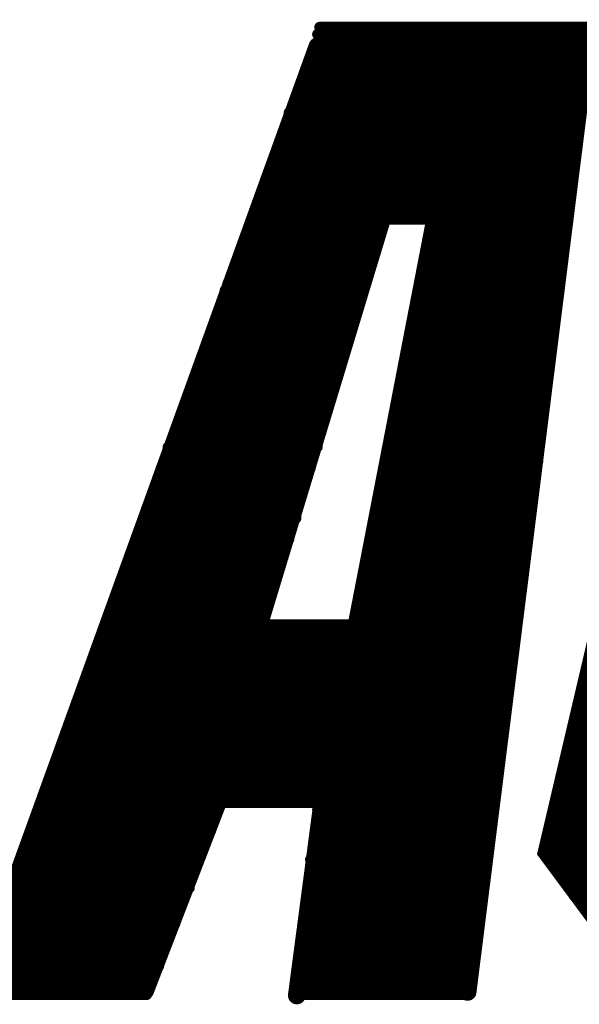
# Model space of a CAD drawing. Extents: x -3908 to 11948, y -2965 to 7442.
# Tile 13 of 43: x 3524 to 3587, y 1366 to 1477. Entities that reach past the tile are written whole.
import ezdxf

# ---------------------------------------------------------------- set-up
doc = ezdxf.new("R2010")
doc.units = 0
doc.header["$MEASUREMENT"] = 0
doc.layers.get('0').update_dxf_attribs({"linetype": 'CONTINUOUS'})
doc.layers.add('2D_LINE_26', color=7, linetype='CONTINUOUS')

# ---------------------------------------------------------------- blocks, each defined once
blk = doc.blocks.new('SMOOTH_1$2')
at = {"const_width": 0.6}
blk.add_lwpolyline([(-0.3, 0, 1), (0.3, 0, 1)], format="xyb", close=True, dxfattribs=at)
blk = doc.blocks.new('SMOOTH_2')
at = {"const_width": 1}
blk.add_lwpolyline([(-0.5, 0, 1), (0.5, 0, 1)], format="xyb", close=True, dxfattribs=at)
blk = doc.blocks.new('DRAWING_542')
at = {"layer": '2D_LINE_26'}
for points, const_width in [([(-95.92, 168.64), (-109.52, 60.32)], 2), ([(-126.4, 168), (-96, 168)], 1.2), ([(-126.16, 168.8), (-96, 168.8)], 1.2), ([(-67.52, 168.24), (-81.84, 156.08), (-100.64, 76), (-88.72, 59.92)], 2), ([(-126.4, 166.64), (-164.64, 60.88)], 2), ([(-126.4, 167.2), (-96, 167.2)], 1.2), ([(-127.2, 165.6), (-96, 165.6)], 1.2), ([(-126.4, 166.4), (-96, 166.4)], 1.2), ([(-127.2, 164.8), (-96, 164.8)], 1.2), ([(-127.2, 164), (-95.92, 164)], 1.2), ([(-128.24, 162.4), (-96.32, 162.4)], 1.2), ([(-127.76, 163.2), (-96.32, 163.2)], 1.2), ([(-128.32, 161.6), (-96.96, 161.6)], 1.2), ([(-128.8, 160.8), (-97.04, 160.8)], 1.2), ([(-128.8, 160), (-97.6, 160)], 1.2), ([(-129.6, 159.2), (-97.6, 159.2)], 1.2), ([(-129.6, 158.4), (-97.6, 158.4)], 1.2), ([(-130, 156.8), (-97.6, 156.8)], 1.2), ([(-129.6, 157.6), (-97.6, 157.6)], 1.2), ([(-130.32, 156), (-97.6, 156)], 1.2), ([(-130.8, 155.2), (-97.6, 155.2)], 1.2), ([(-131.2, 154.4), (-97.6, 154.4)], 1.2), ([(-130.96, 153.6), (-97.6, 153.6)], 1.2), ([(-131.2, 152.8), (-98.4, 152.8)], 1.2), ([(-132, 152), (-98.4, 152)], 1.2), ([(-131.68, 151.2), (-98.4, 151.2)], 1.2), ([(-132.16, 150.4), (-98.4, 150.4)], 1.2), ([(-118.72, 148.64), (-133.6, 99.52)], 2), ([(-132.8, 149.6), (-98.4, 149.6)], 1.2), ([(-133.12, 148), (-98.4, 148)], 1.2), ([(-132.8, 148.8), (-98.4, 148.8)], 1.2), ([(-133.52, 147.2), (-98.4, 147.2)], 1.2), ([(-113.2, 147.04), (-122.4, 99.52)], 2), ([(-134.08, 145.6), (-120, 145.6)], 1.2), ([(-133.84, 146.4), (-120, 146.4)], 1.2), ([(-113.52, 145.6), (-98.88, 145.6)], 1.2), ([(-113.2, 146.4), (-98.4, 146.4)], 1.2), ([(-134.4, 144.8), (-120, 144.8)], 1.2), ([(-113.76, 144.8), (-98.8, 144.8)], 1.2), ([(-134.56, 144), (-120, 144)], 1.2), ([(-113.84, 144), (-98.96, 144)], 1.2), ([(-135.2, 143.2), (-120.8, 143.2)], 1.2), ([(-135.2, 142.4), (-120.8, 142.4)], 1.2), ([(-114.4, 142.4), (-99.2, 142.4)], 1.2), ([(-114.08, 143.2), (-99.2, 143.2)], 1.2), ([(-135.2, 141.6), (-120.8, 141.6)], 1.2), ([(-114.4, 141.6), (-99.2, 141.6)], 1.2), ([(-135.68, 140.8), (-120.8, 140.8)], 1.2), ([(-114.4, 140.8), (-99.2, 140.8)], 1.2), ([(-136.8, 139.2), (-121.6, 139.2)], 1.2), ([(-136.48, 140), (-121.6, 140)], 1.2), ([(-114.4, 140), (-99.2, 140)], 1.2), ([(-114.4, 139.2), (-99.2, 139.2)], 1.2), ([(-136.4, 138.4), (-121.6, 138.4)], 1.2), ([(-115.2, 138.4), (-99.6, 138.4)], 1.2), ([(-137.6, 136.8), (-122.32, 136.8)], 1.2), ([(-136.88, 137.6), (-121.76, 137.6)], 1.2), ([(-115.2, 137.6), (-99.76, 137.6)], 1.2), ([(-115.2, 136.8), (-99.52, 136.8)], 1.2), ([(-137.6, 136), (-122.4, 136)], 1.2), ([(-115.2, 136), (-99.92, 136)], 1.2), ([(-137.52, 135.2), (-123.2, 135.2)], 1.2), ([(-115.2, 135.2), (-99.76, 135.2)], 1.2), ([(-138.4, 134.4), (-123.2, 134.4)], 1.2), ([(-138.4, 133.6), (-123.2, 133.6)], 1.2), ([(-116, 134.4), (-100.8, 134.4)], 1.2), ([(-116, 133.6), (-100.8, 133.6)], 1.2), ([(-138.4, 132.8), (-123.2, 132.8)], 1.2), ([(-116, 132.8), (-100.8, 132.8)], 1.2), ([(-139.12, 131.2), (-124, 131.2)], 1.2), ([(-138.88, 132), (-124, 132)], 1.2), ([(-116, 132), (-100.8, 132)], 1.2), ([(-116, 131.2), (-100.8, 131.2)], 1.2), ([(-139.44, 130.4), (-124.8, 130.4)], 1.2), ([(-116, 130.4), (-100.8, 130.4)], 1.2), ([(-140, 129.6), (-124.48, 129.6)], 1.2), ([(-116, 129.6), (-100.8, 129.6)], 1.2), ([(-140.8, 128), (-125.6, 128)], 1.2), ([(-140.4, 128.8), (-125.6, 128.8)], 1.2), ([(-117.04, 128.8), (-100.8, 128.8)], 1.2), ([(-116.88, 128), (-100.8, 128)], 1.2), ([(-140.8, 127.2), (-125.6, 127.2)], 1.2), ([(-117.12, 127.2), (-100.8, 127.2)], 1.2), ([(-140.8, 126.4), (-125.6, 126.4)], 1.2), ([(-117.6, 126.4), (-100.8, 126.4)], 1.2), ([(-141.52, 125.6), (-125.6, 125.6)], 1.2), ([(-141.44, 124.8), (-125.6, 124.8)], 1.2), ([(-117.6, 125.6), (-101.6, 125.6)], 1.2), ([(-117.6, 124.8), (-101.6, 124.8)], 1.2), ([(-141.92, 124), (-126.4, 124)], 1.2), ([(-117.84, 124), (-101.6, 124)], 1.2), ([(-142.48, 122.4), (-126.4, 122.4)], 1.2), ([(-142.08, 123.2), (-126.4, 123.2)], 1.2), ([(-118.16, 122.4), (-101.6, 122.4)], 1.2), ([(-118, 123.2), (-101.6, 123.2)], 1.2), ([(-143.2, 121.6), (-126.4, 121.6)], 1.2), ([(-118.4, 121.6), (-101.6, 121.6)], 1.2), ([(-143.2, 120.8), (-127.2, 120.8)], 1.2), ([(-118.4, 120.8), (-101.6, 120.8)], 1.2), ([(-144, 119.2), (-127.2, 119.2)], 1.2), ([(-143.12, 120), (-127.2, 120)], 1.2), ([(-118.4, 120), (-101.6, 120)], 1.2), ([(-118.4, 119.2), (-102.08, 119.2)], 1.2), ([(-144, 118.4), (-127.76, 118.4)], 1.2), ([(-118.96, 118.4), (-102.08, 118.4)], 1.2), ([(-144, 117.6), (-128, 117.6)], 1.2), ([(-144, 116.8), (-128.24, 116.8)], 1.2), ([(-119.36, 116.8), (-102.32, 116.8)], 1.2), ([(-119.04, 117.6), (-102.16, 117.6)], 1.2), ([(-144.72, 116), (-128.8, 116)], 1.2), ([(-119.36, 116), (-103.2, 116)], 1.2), ([(-144.88, 115.2), (-128.8, 115.2)], 1.2), ([(-119.6, 115.2), (-103.2, 115.2)], 1.2), ([(-145.6, 114.4), (-128.8, 114.4)], 1.2), ([(-145.6, 113.6), (-128.8, 113.6)], 1.2), ([(-120, 113.6), (-103.2, 113.6)], 1.2), ([(-119.6, 114.4), (-103.2, 114.4)], 1.2), ([(-146, 112.8), (-129.6, 112.8)], 1.2), ([(-119.92, 112.8), (-103.2, 112.8)], 1.2), ([(-146.4, 112), (-129.6, 112)], 1.2), ([(-119.84, 112), (-103.2, 112)], 1.2), ([(-146.4, 111.2), (-129.6, 111.2)], 1.2), ([(-146.4, 110.4), (-130.24, 110.4)], 1.2), ([(-120.4, 110.4), (-103.2, 110.4)], 1.2), ([(-120.08, 111.2), (-103.2, 111.2)], 1.2), ([(-147.2, 109.6), (-130.24, 109.6)], 1.2), ([(-120.8, 109.6), (-103.2, 109.6)], 1.2), ([(-148, 108), (-131.2, 108)], 1.2), ([(-147.52, 108.8), (-131.2, 108.8)], 1.2), ([(-120.8, 108.8), (-103.2, 108.8)], 1.2), ([(-120.8, 108), (-103.2, 108)], 1.2), ([(-147.76, 107.2), (-131.2, 107.2)], 1.2), ([(-120.88, 107.2), (-104, 107.2)], 1.2), ([(-148.24, 106.4), (-131.2, 106.4)], 1.2), ([(-120.88, 106.4), (-104, 106.4)], 1.2), ([(-148.8, 105.6), (-131.84, 105.6)], 1.2), ([(-148.8, 104.8), (-132, 104.8)], 1.2), ([(-121.6, 105.6), (-104, 105.6)], 1.2), ([(-121.6, 104.8), (-104, 104.8)], 1.2), ([(-149.28, 104), (-132, 104)], 1.2), ([(-121.6, 104), (-104, 104)], 1.2), ([(-149.6, 103.2), (-132.8, 103.2)], 1.2), ([(-149.6, 102.4), (-132.8, 102.4)], 1.2), ([(-121.6, 103.2), (-104, 103.2)], 1.2), ([(-121.6, 102.4), (-104, 102.4)], 1.2), ([(-149.6, 101.6), (-104, 101.6)], 1.2), ([(-150.4, 100.8), (-104.8, 100.8)], 1.2), ([(-151.2, 99.2), (-104.8, 99.2)], 1.2), ([(-150.72, 100), (-104.8, 100)], 1.2), ([(-151.2, 98.4), (-104.8, 98.4)], 1.2), ([(-151.2, 97.6), (-104.8, 97.6)], 1.2), ([(-152, 96), (-104.8, 96)], 1.2), ([(-151.2, 96.8), (-104.8, 96.8)], 1.2), ([(-152, 95.2), (-104.8, 95.2)], 1.2), ([(-153.04, 93.6), (-105.44, 93.6)], 1.2), ([(-152.8, 94.4), (-105.2, 94.4)], 1.2), ([(-153.28, 92.8), (-105.2, 92.8)], 1.2), ([(-96.56, 92.8), (-76, 92.8)], 1.2), ([(-153.36, 92), (-105.68, 92)], 1.2), ([(-96.72, 92), (-76, 92)], 1.2), ([(-154.4, 90.4), (-105.84, 90.4)], 1.2), ([(-154, 91.2), (-105.6, 91.2)], 1.2), ([(-97.6, 90.4), (-76.8, 90.4)], 1.2), ([(-97.04, 91.2), (-76, 91.2)], 1.2), ([(-154.4, 89.6), (-106.4, 89.6)], 1.2), ([(-97.6, 89.6), (-76.8, 89.6)], 1.2), ([(-155.2, 88), (-106.4, 88)], 1.2), ([(-154.4, 88.8), (-106.4, 88.8)], 1.2), ([(-97.6, 88.8), (-76.8, 88.8)], 1.2), ([(-97.6, 88), (-76.8, 88)], 1.2), ([(-155.2, 87.2), (-106.4, 87.2)], 1.2), ([(-97.84, 87.2), (-77.28, 87.2)], 1.2), ([(-155.2, 86.4), (-106.4, 86.4)], 1.2), ([(-98.4, 86.4), (-77.2, 86.4)], 1.2), ([(-155.2, 85.6), (-106.4, 85.6)], 1.2), ([(-155.2, 84.8), (-106.4, 84.8)], 1.2), ([(-98.48, 84.8), (-78.4, 84.8)], 1.2), ([(-98.4, 85.6), (-77.68, 85.6)], 1.2), ([(-156.24, 84), (-106.4, 84)], 1.2), ([(-98.8, 84), (-78.4, 84)], 1.2), ([(-156.8, 83.2), (-106.4, 83.2)], 1.2), ([(-137.12, 82.88), (-145.76, 60.48)], 2), ([(-125.76, 82.32), (-128.72, 59.92)], 2), ([(-99.2, 83.2), (-78.4, 83.2)], 1.2), ([(-157.28, 81.6), (-106.56, 81.6)], 1.2), ([(-156.8, 82.4), (-106.4, 82.4)], 1.2), ([(-99.2, 82.4), (-78.56, 82.4)], 1.2), ([(-99.2, 81.6), (-49.44, 81.6)], 1.2), ([(-157.6, 80.8), (-138.4, 80.8)], 1.2), ([(-126.4, 80.8), (-107.2, 80.8)], 1.2), ([(-99.52, 80.8), (-49.44, 80.8)], 1.2), ([(-157.6, 80), (-138.4, 80)], 1.2), ([(-157.6, 79.2), (-138.4, 79.2)], 1.2), ([(-126.4, 80), (-107.2, 80)], 1.2), ([(-126.4, 79.2), (-107.2, 79.2)], 1.2), ([(-99.84, 79.2), (-50.4, 79.2)], 1.2), ([(-99.76, 80), (-49.44, 80)], 1.2), ([(-158.56, 78.4), (-138.4, 78.4)], 1.2), ([(-126.4, 78.4), (-107.2, 78.4)], 1.2), ([(-100.08, 78.4), (-50.4, 78.4)], 1.2), ([(-158.64, 77.6), (-139.12, 77.6)], 1.2), ([(-126.4, 77.6), (-107.2, 77.6)], 1.2), ([(-100.24, 77.6), (-50.4, 77.6)], 1.2), ([(-159.2, 76.8), (-140, 76.8)], 1.2), ([(-159.2, 76), (-140, 76)], 1.2), ([(-126.64, 76), (-107.2, 76)], 1.2), ([(-126.4, 76.8), (-107.2, 76.8)], 1.2), ([(-100.8, 76.8), (-50.4, 76.8)], 1.2), ([(-100.8, 76), (-51.2, 76)], 1.2), ([(-159.44, 75.2), (-140, 75.2)], 1.2), ([(-127.2, 75.2), (-107.68, 75.2)], 1.2), ([(-100, 75.2), (-51.2, 75.2)], 1.2), ([(-160, 74.4), (-140, 74.4)], 1.2), ([(-160, 73.6), (-140.8, 73.6)], 1.2), ([(-127.2, 74.4), (-107.68, 74.4)], 1.2), ([(-127.2, 73.6), (-107.84, 73.6)], 1.2), ([(-99.2, 74.4), (-51.2, 74.4)], 1.2), ([(-99.2, 73.6), (-52.8, 73.6)], 1.2), ([(-160, 72.8), (-140.8, 72.8)], 1.2), ([(-127.2, 72.8), (-107.76, 72.8)], 1.2), ([(-98.4, 72.8), (-52.8, 72.8)], 1.2), ([(-160.8, 72), (-140.8, 72)], 1.2), ([(-127.2, 72), (-107.92, 72)], 1.2), ([(-97.44, 72), (-53.6, 72)], 1.2), ([(-160.8, 71.2), (-141.44, 71.2)], 1.2), ([(-160.8, 70.4), (-142.4, 70.4)], 1.2), ([(-127.2, 71.2), (-108.8, 71.2)], 1.2), ([(-127.2, 70.4), (-108.8, 70.4)], 1.2), ([(-97.6, 71.2), (-55.2, 71.2)], 1.2), ([(-96.8, 70.4), (-56, 70.4)], 1.2), ([(-161.84, 69.6), (-142.4, 69.6)], 1.2), ([(-127.2, 69.6), (-108.8, 69.6)], 1.2), ([(-161.92, 68.8), (-142.4, 68.8)], 1.2), ([(-127.2, 68.8), (-108.8, 68.8)], 1.2), ([(-162.4, 67.2), (-143.2, 67.2)], 1.2), ([(-162, 68), (-142.4, 68)], 1.2), ([(-128, 68), (-108.8, 68)], 1.2), ([(-127.84, 67.2), (-108.8, 67.2)], 1.2), ([(-162.72, 66.4), (-143.2, 66.4)], 1.2), ([(-127.92, 66.4), (-108.8, 66.4)], 1.2), ([(-163.2, 65.6), (-143.6, 65.6)], 1.2), ([(-163.2, 64.8), (-144.08, 64.8)], 1.2), ([(-128, 64.8), (-108.8, 64.8)], 1.2), ([(-127.84, 65.6), (-108.8, 65.6)], 1.2), ([(-163.2, 64), (-144, 64)], 1.2), ([(-128.16, 64), (-108.8, 64)], 1.2), ([(-163.2, 63.2), (-144.24, 63.2)], 1.2), ([(-128.4, 63.2), (-108.8, 63.2)], 1.2), ([(-164.8, 61.6), (-145.2, 61.6)], 1.2), ([(-164, 62.4), (-144.96, 62.4)], 1.2), ([(-128.8, 62.4), (-109.6, 62.4)], 1.2), ([(-128.8, 61.6), (-109.6, 61.6)], 1.2), ([(-164.8, 60.8), (-145.6, 60.8)], 1.2), ([(-128.8, 60.8), (-109.6, 60.8)], 1.2), ([(-164.8, 60), (-145.6, 60)], 1.2), ([(-128.8, 60), (-109.6, 60)], 1.2)]:
    blk.add_lwpolyline(points, dxfattribs=dict(at, const_width=const_width))
for name, p in [('SMOOTH_1$2', (-126.4, 168)), ('SMOOTH_1$2', (-126.16, 168.8)), ('SMOOTH_2', (-126.4, 166.64)), ('SMOOTH_1$2', (-126.4, 167.2)), ('SMOOTH_1$2', (-127.2, 165.6)), ('SMOOTH_1$2', (-126.4, 166.4)), ('SMOOTH_1$2', (-127.2, 164.8)), ('SMOOTH_1$2', (-127.2, 164)), ('SMOOTH_1$2', (-128.24, 162.4)), ('SMOOTH_1$2', (-127.76, 163.2)), ('SMOOTH_1$2', (-128.32, 161.6)), ('SMOOTH_1$2', (-96.96, 161.6)), ('SMOOTH_1$2', (-128.8, 160.8)), ('SMOOTH_1$2', (-128.8, 160)), ('SMOOTH_1$2', (-97.6, 160)), ('SMOOTH_1$2', (-97.04, 160.8)), ('SMOOTH_1$2', (-129.6, 159.2)), ('SMOOTH_1$2', (-97.6, 159.2)), ('SMOOTH_1$2', (-129.6, 158.4)), ('SMOOTH_1$2', (-97.6, 158.4)), ('SMOOTH_1$2', (-130, 156.8)), ('SMOOTH_1$2', (-129.6, 157.6)), ('SMOOTH_1$2', (-97.6, 157.6)), ('SMOOTH_1$2', (-97.6, 156.8)), ('SMOOTH_1$2', (-130.32, 156)), ('SMOOTH_1$2', (-97.6, 156)), ('SMOOTH_1$2', (-130.8, 155.2)), ('SMOOTH_1$2', (-97.6, 155.2)), ('SMOOTH_1$2', (-131.2, 154.4)), ('SMOOTH_1$2', (-130.96, 153.6)), ('SMOOTH_1$2', (-97.6, 154.4)), ('SMOOTH_1$2', (-97.6, 153.6)), ('SMOOTH_1$2', (-131.2, 152.8)), ('SMOOTH_1$2', (-98.4, 152.8)), ('SMOOTH_1$2', (-132, 152)), ('SMOOTH_1$2', (-131.68, 151.2)), ('SMOOTH_1$2', (-98.4, 152)), ('SMOOTH_1$2', (-98.4, 151.2)), ('SMOOTH_1$2', (-132.16, 150.4)), ('SMOOTH_1$2', (-98.4, 150.4)), ('SMOOTH_1$2', (-132.8, 149.6)), ('SMOOTH_2', (-118.72, 148.64)), ('SMOOTH_1$2', (-98.4, 149.6)), ('SMOOTH_1$2', (-133.12, 148)), ('SMOOTH_1$2', (-132.8, 148.8)), ('SMOOTH_1$2', (-98.4, 148.8)), ('SMOOTH_1$2', (-98.4, 148)), ('SMOOTH_1$2', (-133.52, 147.2)), ('SMOOTH_2', (-113.2, 147.04)), ('SMOOTH_1$2', (-98.4, 147.2)), ('SMOOTH_1$2', (-134.08, 145.6)), ('SMOOTH_1$2', (-133.84, 146.4)), ('SMOOTH_1$2', (-120, 146.4)), ('SMOOTH_1$2', (-120, 145.6)), ('SMOOTH_1$2', (-113.52, 145.6)), ('SMOOTH_1$2', (-113.2, 146.4)), ('SMOOTH_1$2', (-98.88, 145.6)), ('SMOOTH_1$2', (-98.4, 146.4)), ('SMOOTH_1$2', (-134.4, 144.8)), ('SMOOTH_1$2', (-120, 144.8)), ('SMOOTH_1$2', (-113.76, 144.8)), ('SMOOTH_1$2', (-98.8, 144.8)), ('SMOOTH_1$2', (-134.56, 144)), ('SMOOTH_1$2', (-120, 144)), ('SMOOTH_1$2', (-113.84, 144)), ('SMOOTH_1$2', (-98.96, 144)), ('SMOOTH_1$2', (-135.2, 143.2)), ('SMOOTH_1$2', (-135.2, 142.4)), ('SMOOTH_1$2', (-120.8, 143.2)), ('SMOOTH_1$2', (-120.8, 142.4)), ('SMOOTH_1$2', (-114.4, 142.4)), ('SMOOTH_1$2', (-114.08, 143.2)), ('SMOOTH_1$2', (-99.2, 143.2)), ('SMOOTH_1$2', (-99.2, 142.4)), ('SMOOTH_1$2', (-135.2, 141.6)), ('SMOOTH_1$2', (-120.8, 141.6)), ('SMOOTH_1$2', (-114.4, 141.6)), ('SMOOTH_1$2', (-99.2, 141.6)), ('SMOOTH_1$2', (-135.68, 140.8)), ('SMOOTH_1$2', (-120.8, 140.8)), ('SMOOTH_1$2', (-114.4, 140.8)), ('SMOOTH_1$2', (-99.2, 140.8)), ('SMOOTH_1$2', (-136.8, 139.2)), ('SMOOTH_1$2', (-136.48, 140)), ('SMOOTH_1$2', (-121.6, 140)), ('SMOOTH_1$2', (-121.6, 139.2)), ('SMOOTH_1$2', (-114.4, 140)), ('SMOOTH_1$2', (-114.4, 139.2)), ('SMOOTH_1$2', (-99.2, 140)), ('SMOOTH_1$2', (-99.2, 139.2)), ('SMOOTH_1$2', (-136.4, 138.4)), ('SMOOTH_1$2', (-121.6, 138.4)), ('SMOOTH_1$2', (-115.2, 138.4)), ('SMOOTH_1$2', (-99.6, 138.4)), ('SMOOTH_1$2', (-137.6, 136.8)), ('SMOOTH_1$2', (-136.88, 137.6)), ('SMOOTH_1$2', (-122.32, 136.8)), ('SMOOTH_1$2', (-121.76, 137.6)), ('SMOOTH_1$2', (-115.2, 137.6)), ('SMOOTH_1$2', (-115.2, 136.8)), ('SMOOTH_1$2', (-99.76, 137.6)), ('SMOOTH_1$2', (-99.52, 136.8)), ('SMOOTH_1$2', (-137.6, 136)), ('SMOOTH_1$2', (-122.4, 136)), ('SMOOTH_1$2', (-115.2, 136)), ('SMOOTH_1$2', (-99.92, 136)), ('SMOOTH_1$2', (-137.52, 135.2)), ('SMOOTH_1$2', (-123.2, 135.2)), ('SMOOTH_1$2', (-115.2, 135.2)), ('SMOOTH_1$2', (-99.76, 135.2)), ('SMOOTH_1$2', (-138.4, 134.4)), ('SMOOTH_1$2', (-138.4, 133.6)), ('SMOOTH_1$2', (-123.2, 134.4)), ('SMOOTH_1$2', (-123.2, 133.6)), ('SMOOTH_1$2', (-116, 134.4)), ('SMOOTH_1$2', (-116, 133.6)), ('SMOOTH_1$2', (-100.8, 134.4)), ('SMOOTH_1$2', (-100.8, 133.6)), ('SMOOTH_1$2', (-138.4, 132.8)), ('SMOOTH_1$2', (-123.2, 132.8)), ('SMOOTH_1$2', (-116, 132.8)), ('SMOOTH_1$2', (-100.8, 132.8)), ('SMOOTH_1$2', (-139.12, 131.2)), ('SMOOTH_1$2', (-138.88, 132)), ('SMOOTH_1$2', (-124, 132)), ('SMOOTH_1$2', (-124, 131.2)), ('SMOOTH_1$2', (-116, 132)), ('SMOOTH_1$2', (-116, 131.2)), ('SMOOTH_1$2', (-100.8, 132)), ('SMOOTH_1$2', (-100.8, 131.2)), ('SMOOTH_1$2', (-139.44, 130.4)), ('SMOOTH_1$2', (-124.8, 130.4)), ('SMOOTH_1$2', (-116, 130.4)), ('SMOOTH_1$2', (-100.8, 130.4)), ('SMOOTH_1$2', (-140, 129.6)), ('SMOOTH_1$2', (-124.48, 129.6)), ('SMOOTH_1$2', (-116, 129.6)), ('SMOOTH_1$2', (-100.8, 129.6)), ('SMOOTH_1$2', (-140.8, 128)), ('SMOOTH_1$2', (-140.4, 128.8)), ('SMOOTH_1$2', (-125.6, 128.8)), ('SMOOTH_1$2', (-125.6, 128)), ('SMOOTH_1$2', (-117.04, 128.8)), ('SMOOTH_1$2', (-116.88, 128)), ('SMOOTH_1$2', (-100.8, 128.8)), ('SMOOTH_1$2', (-100.8, 128)), ('SMOOTH_1$2', (-140.8, 127.2)), ('SMOOTH_1$2', (-125.6, 127.2)), ('SMOOTH_1$2', (-117.12, 127.2)), ('SMOOTH_1$2', (-100.8, 127.2)), ('SMOOTH_1$2', (-140.8, 126.4)), ('SMOOTH_1$2', (-125.6, 126.4)), ('SMOOTH_1$2', (-117.6, 126.4)), ('SMOOTH_1$2', (-100.8, 126.4)), ('SMOOTH_1$2', (-141.52, 125.6)), ('SMOOTH_1$2', (-141.44, 124.8)), ('SMOOTH_1$2', (-125.6, 125.6)), ('SMOOTH_1$2', (-125.6, 124.8)), ('SMOOTH_1$2', (-117.6, 125.6)), ('SMOOTH_1$2', (-117.6, 124.8)), ('SMOOTH_1$2', (-101.6, 125.6)), ('SMOOTH_1$2', (-101.6, 124.8)), ('SMOOTH_1$2', (-141.92, 124)), ('SMOOTH_1$2', (-126.4, 124)), ('SMOOTH_1$2', (-117.84, 124)), ('SMOOTH_1$2', (-101.6, 124)), ('SMOOTH_1$2', (-142.48, 122.4)), ('SMOOTH_1$2', (-142.08, 123.2)), ('SMOOTH_1$2', (-126.4, 123.2)), ('SMOOTH_1$2', (-126.4, 122.4)), ('SMOOTH_1$2', (-118.16, 122.4)), ('SMOOTH_1$2', (-118, 123.2)), ('SMOOTH_1$2', (-101.6, 123.2)), ('SMOOTH_1$2', (-101.6, 122.4)), ('SMOOTH_1$2', (-143.2, 121.6)), ('SMOOTH_1$2', (-126.4, 121.6)), ('SMOOTH_1$2', (-118.4, 121.6)), ('SMOOTH_1$2', (-101.6, 121.6)), ('SMOOTH_1$2', (-143.2, 120.8)), ('SMOOTH_1$2', (-127.2, 120.8)), ('SMOOTH_1$2', (-118.4, 120.8)), ('SMOOTH_1$2', (-101.6, 120.8)), ('SMOOTH_1$2', (-144, 119.2)), ('SMOOTH_1$2', (-143.12, 120)), ('SMOOTH_1$2', (-127.2, 120)), ('SMOOTH_1$2', (-127.2, 119.2)), ('SMOOTH_1$2', (-118.4, 120)), ('SMOOTH_1$2', (-118.4, 119.2)), ('SMOOTH_1$2', (-102.08, 119.2)), ('SMOOTH_1$2', (-101.6, 120)), ('SMOOTH_1$2', (-144, 118.4)), ('SMOOTH_1$2', (-127.76, 118.4)), ('SMOOTH_1$2', (-118.96, 118.4)), ('SMOOTH_1$2', (-102.08, 118.4)), ('SMOOTH_1$2', (-144, 117.6)), ('SMOOTH_1$2', (-144, 116.8)), ('SMOOTH_1$2', (-128.24, 116.8)), ('SMOOTH_1$2', (-128, 117.6)), ('SMOOTH_1$2', (-119.36, 116.8)), ('SMOOTH_1$2', (-119.04, 117.6)), ('SMOOTH_1$2', (-102.32, 116.8)), ('SMOOTH_1$2', (-102.16, 117.6)), ('SMOOTH_1$2', (-144.72, 116)), ('SMOOTH_1$2', (-128.8, 116)), ('SMOOTH_1$2', (-119.36, 116)), ('SMOOTH_1$2', (-103.2, 116)), ('SMOOTH_1$2', (-144.88, 115.2)), ('SMOOTH_1$2', (-128.8, 115.2)), ('SMOOTH_1$2', (-119.6, 115.2)), ('SMOOTH_1$2', (-103.2, 115.2)), ('SMOOTH_1$2', (-145.6, 114.4)), ('SMOOTH_1$2', (-145.6, 113.6)), ('SMOOTH_1$2', (-128.8, 114.4)), ('SMOOTH_1$2', (-128.8, 113.6)), ('SMOOTH_1$2', (-120, 113.6)), ('SMOOTH_1$2', (-119.6, 114.4)), ('SMOOTH_1$2', (-103.2, 114.4)), ('SMOOTH_1$2', (-103.2, 113.6)), ('SMOOTH_1$2', (-146, 112.8)), ('SMOOTH_1$2', (-129.6, 112.8)), ('SMOOTH_1$2', (-119.92, 112.8)), ('SMOOTH_1$2', (-103.2, 112.8)), ('SMOOTH_1$2', (-146.4, 112)), ('SMOOTH_1$2', (-129.6, 112)), ('SMOOTH_1$2', (-119.84, 112)), ('SMOOTH_1$2', (-103.2, 112)), ('SMOOTH_1$2', (-146.4, 111.2)), ('SMOOTH_1$2', (-146.4, 110.4)), ('SMOOTH_1$2', (-130.24, 110.4)), ('SMOOTH_1$2', (-129.6, 111.2)), ('SMOOTH_1$2', (-120.4, 110.4)), ('SMOOTH_1$2', (-120.08, 111.2)), ('SMOOTH_1$2', (-103.2, 111.2)), ('SMOOTH_1$2', (-103.2, 110.4)), ('SMOOTH_1$2', (-147.2, 109.6)), ('SMOOTH_1$2', (-130.24, 109.6)), ('SMOOTH_1$2', (-120.8, 109.6)), ('SMOOTH_1$2', (-103.2, 109.6)), ('SMOOTH_1$2', (-148, 108)), ('SMOOTH_1$2', (-147.52, 108.8)), ('SMOOTH_1$2', (-131.2, 108.8)), ('SMOOTH_1$2', (-131.2, 108)), ('SMOOTH_1$2', (-120.8, 108.8)), ('SMOOTH_1$2', (-120.8, 108)), ('SMOOTH_1$2', (-103.2, 108.8)), ('SMOOTH_1$2', (-103.2, 108)), ('SMOOTH_1$2', (-147.76, 107.2)), ('SMOOTH_1$2', (-131.2, 107.2)), ('SMOOTH_1$2', (-120.88, 107.2)), ('SMOOTH_1$2', (-104, 107.2)), ('SMOOTH_1$2', (-148.24, 106.4)), ('SMOOTH_1$2', (-131.2, 106.4)), ('SMOOTH_1$2', (-120.88, 106.4)), ('SMOOTH_1$2', (-104, 106.4)), ('SMOOTH_1$2', (-148.8, 105.6)), ('SMOOTH_1$2', (-148.8, 104.8)), ('SMOOTH_1$2', (-132, 104.8)), ('SMOOTH_1$2', (-131.84, 105.6)), ('SMOOTH_1$2', (-121.6, 105.6)), ('SMOOTH_1$2', (-121.6, 104.8)), ('SMOOTH_1$2', (-104, 105.6)), ('SMOOTH_1$2', (-104, 104.8)), ('SMOOTH_1$2', (-149.28, 104)), ('SMOOTH_1$2', (-132, 104)), ('SMOOTH_1$2', (-121.6, 104)), ('SMOOTH_1$2', (-104, 104)), ('SMOOTH_1$2', (-149.6, 103.2)), ('SMOOTH_1$2', (-149.6, 102.4)), ('SMOOTH_1$2', (-132.8, 103.2)), ('SMOOTH_1$2', (-132.8, 102.4)), ('SMOOTH_1$2', (-121.6, 103.2)), ('SMOOTH_1$2', (-121.6, 102.4)), ('SMOOTH_1$2', (-104, 103.2)), ('SMOOTH_1$2', (-104, 102.4)), ('SMOOTH_1$2', (-149.6, 101.6)), ('SMOOTH_1$2', (-104, 101.6)), ('SMOOTH_1$2', (-150.4, 100.8)), ('SMOOTH_1$2', (-104.8, 100.8)), ('SMOOTH_1$2', (-151.2, 99.2)), ('SMOOTH_1$2', (-150.72, 100)), ('SMOOTH_2', (-133.6, 99.52)), ('SMOOTH_2', (-122.4, 99.52)), ('SMOOTH_1$2', (-104.8, 100)), ('SMOOTH_1$2', (-104.8, 99.2)), ('SMOOTH_1$2', (-151.2, 98.4)), ('SMOOTH_1$2', (-104.8, 98.4)), ('SMOOTH_1$2', (-151.2, 97.6)), ('SMOOTH_1$2', (-104.8, 97.6)), ('SMOOTH_1$2', (-152, 96)), ('SMOOTH_1$2', (-151.2, 96.8)), ('SMOOTH_1$2', (-104.8, 96.8)), ('SMOOTH_1$2', (-104.8, 96)), ('SMOOTH_1$2', (-152, 95.2)), ('SMOOTH_1$2', (-104.8, 95.2)), ('SMOOTH_1$2', (-153.04, 93.6)), ('SMOOTH_1$2', (-152.8, 94.4)), ('SMOOTH_1$2', (-105.44, 93.6)), ('SMOOTH_1$2', (-105.2, 94.4)), ('SMOOTH_1$2', (-153.28, 92.8)), ('SMOOTH_1$2', (-105.2, 92.8)), ('SMOOTH_1$2', (-96.56, 92.8)), ('SMOOTH_1$2', (-153.36, 92)), ('SMOOTH_1$2', (-105.68, 92)), ('SMOOTH_1$2', (-96.72, 92)), ('SMOOTH_1$2', (-154.4, 90.4)), ('SMOOTH_1$2', (-154, 91.2)), ('SMOOTH_1$2', (-105.84, 90.4)), ('SMOOTH_1$2', (-105.6, 91.2)), ('SMOOTH_1$2', (-97.6, 90.4)), ('SMOOTH_1$2', (-97.04, 91.2)), ('SMOOTH_1$2', (-154.4, 89.6)), ('SMOOTH_1$2', (-106.4, 89.6)), ('SMOOTH_1$2', (-97.6, 89.6)), ('SMOOTH_1$2', (-155.2, 88)), ('SMOOTH_1$2', (-154.4, 88.8)), ('SMOOTH_1$2', (-106.4, 88.8)), ('SMOOTH_1$2', (-106.4, 88)), ('SMOOTH_1$2', (-97.6, 88.8)), ('SMOOTH_1$2', (-97.6, 88)), ('SMOOTH_1$2', (-155.2, 87.2)), ('SMOOTH_1$2', (-106.4, 87.2)), ('SMOOTH_1$2', (-97.84, 87.2)), ('SMOOTH_1$2', (-155.2, 86.4)), ('SMOOTH_1$2', (-106.4, 86.4)), ('SMOOTH_1$2', (-98.4, 86.4)), ('SMOOTH_1$2', (-155.2, 85.6)), ('SMOOTH_1$2', (-155.2, 84.8)), ('SMOOTH_1$2', (-106.4, 85.6)), ('SMOOTH_1$2', (-106.4, 84.8)), ('SMOOTH_1$2', (-98.48, 84.8)), ('SMOOTH_1$2', (-98.4, 85.6)), ('SMOOTH_1$2', (-156.24, 84)), ('SMOOTH_1$2', (-106.4, 84)), ('SMOOTH_1$2', (-98.8, 84)), ('SMOOTH_1$2', (-156.8, 83.2)), ('SMOOTH_2', (-137.12, 82.88)), ('SMOOTH_2', (-125.76, 82.32)), ('SMOOTH_1$2', (-106.4, 83.2)), ('SMOOTH_1$2', (-99.2, 83.2)), ('SMOOTH_1$2', (-157.28, 81.6)), ('SMOOTH_1$2', (-156.8, 82.4)), ('SMOOTH_1$2', (-106.56, 81.6)), ('SMOOTH_1$2', (-106.4, 82.4)), ('SMOOTH_1$2', (-99.2, 82.4)), ('SMOOTH_1$2', (-99.2, 81.6)), ('SMOOTH_1$2', (-157.6, 80.8)), ('SMOOTH_1$2', (-138.4, 80.8)), ('SMOOTH_1$2', (-126.4, 80.8)), ('SMOOTH_1$2', (-107.2, 80.8)), ('SMOOTH_1$2', (-99.52, 80.8)), ('SMOOTH_1$2', (-157.6, 80)), ('SMOOTH_1$2', (-157.6, 79.2)), ('SMOOTH_1$2', (-138.4, 80)), ('SMOOTH_1$2', (-138.4, 79.2)), ('SMOOTH_1$2', (-126.4, 80)), ('SMOOTH_1$2', (-126.4, 79.2)), ('SMOOTH_1$2', (-107.2, 80)), ('SMOOTH_1$2', (-107.2, 79.2)), ('SMOOTH_1$2', (-99.84, 79.2)), ('SMOOTH_1$2', (-99.76, 80)), ('SMOOTH_1$2', (-158.56, 78.4)), ('SMOOTH_1$2', (-138.4, 78.4)), ('SMOOTH_1$2', (-126.4, 78.4)), ('SMOOTH_1$2', (-107.2, 78.4)), ('SMOOTH_1$2', (-100.08, 78.4)), ('SMOOTH_1$2', (-158.64, 77.6)), ('SMOOTH_1$2', (-139.12, 77.6)), ('SMOOTH_1$2', (-126.4, 77.6)), ('SMOOTH_1$2', (-107.2, 77.6)), ('SMOOTH_1$2', (-100.24, 77.6)), ('SMOOTH_1$2', (-159.2, 76.8)), ('SMOOTH_1$2', (-159.2, 76)), ('SMOOTH_1$2', (-140, 76.8)), ('SMOOTH_1$2', (-140, 76)), ('SMOOTH_1$2', (-126.64, 76)), ('SMOOTH_1$2', (-126.4, 76.8)), ('SMOOTH_1$2', (-107.2, 76.8)), ('SMOOTH_1$2', (-107.2, 76)), ('SMOOTH_2', (-100.64, 76)), ('SMOOTH_1$2', (-100.8, 76.8)), ('SMOOTH_1$2', (-100.8, 76)), ('SMOOTH_1$2', (-159.44, 75.2)), ('SMOOTH_1$2', (-140, 75.2)), ('SMOOTH_1$2', (-127.2, 75.2)), ('SMOOTH_1$2', (-107.68, 75.2)), ('SMOOTH_1$2', (-100, 75.2)), ('SMOOTH_1$2', (-160, 74.4)), ('SMOOTH_1$2', (-160, 73.6)), ('SMOOTH_1$2', (-140.8, 73.6)), ('SMOOTH_1$2', (-140, 74.4)), ('SMOOTH_1$2', (-127.2, 74.4)), ('SMOOTH_1$2', (-127.2, 73.6)), ('SMOOTH_1$2', (-107.84, 73.6)), ('SMOOTH_1$2', (-107.68, 74.4)), ('SMOOTH_1$2', (-99.2, 74.4)), ('SMOOTH_1$2', (-99.2, 73.6)), ('SMOOTH_1$2', (-160, 72.8)), ('SMOOTH_1$2', (-140.8, 72.8)), ('SMOOTH_1$2', (-127.2, 72.8)), ('SMOOTH_1$2', (-107.76, 72.8)), ('SMOOTH_1$2', (-98.4, 72.8)), ('SMOOTH_1$2', (-140.8, 72)), ('SMOOTH_1$2', (-127.2, 72)), ('SMOOTH_1$2', (-107.92, 72)), ('SMOOTH_1$2', (-97.44, 72)), ('SMOOTH_1$2', (-142.4, 70.4)), ('SMOOTH_1$2', (-141.44, 71.2)), ('SMOOTH_1$2', (-127.2, 71.2)), ('SMOOTH_1$2', (-127.2, 70.4)), ('SMOOTH_1$2', (-108.8, 71.2)), ('SMOOTH_1$2', (-108.8, 70.4)), ('SMOOTH_1$2', (-97.6, 71.2)), ('SMOOTH_1$2', (-96.8, 70.4)), ('SMOOTH_1$2', (-142.4, 69.6)), ('SMOOTH_1$2', (-127.2, 69.6)), ('SMOOTH_1$2', (-108.8, 69.6)), ('SMOOTH_1$2', (-142.4, 68.8)), ('SMOOTH_1$2', (-127.2, 68.8)), ('SMOOTH_1$2', (-108.8, 68.8)), ('SMOOTH_1$2', (-143.2, 67.2)), ('SMOOTH_1$2', (-142.4, 68)), ('SMOOTH_1$2', (-128, 68)), ('SMOOTH_1$2', (-127.84, 67.2)), ('SMOOTH_1$2', (-108.8, 68)), ('SMOOTH_1$2', (-108.8, 67.2)), ('SMOOTH_1$2', (-143.2, 66.4)), ('SMOOTH_1$2', (-127.92, 66.4)), ('SMOOTH_1$2', (-108.8, 66.4)), ('SMOOTH_1$2', (-144.08, 64.8)), ('SMOOTH_1$2', (-143.6, 65.6)), ('SMOOTH_1$2', (-128, 64.8)), ('SMOOTH_1$2', (-127.84, 65.6)), ('SMOOTH_1$2', (-108.8, 65.6)), ('SMOOTH_1$2', (-108.8, 64.8)), ('SMOOTH_1$2', (-144, 64)), ('SMOOTH_1$2', (-128.16, 64)), ('SMOOTH_1$2', (-108.8, 64)), ('SMOOTH_1$2', (-144.24, 63.2)), ('SMOOTH_1$2', (-128.4, 63.2)), ('SMOOTH_1$2', (-108.8, 63.2)), ('SMOOTH_1$2', (-145.2, 61.6)), ('SMOOTH_1$2', (-144.96, 62.4)), ('SMOOTH_1$2', (-128.8, 62.4)), ('SMOOTH_1$2', (-128.8, 61.6)), ('SMOOTH_1$2', (-109.6, 62.4)), ('SMOOTH_1$2', (-109.6, 61.6)), ('SMOOTH_2', (-145.76, 60.48)), ('SMOOTH_1$2', (-145.6, 60.8)), ('SMOOTH_2', (-128.72, 59.92)), ('SMOOTH_1$2', (-128.8, 60.8)), ('SMOOTH_2', (-109.52, 60.32)), ('SMOOTH_1$2', (-109.6, 60.8)), ('SMOOTH_1$2', (-145.6, 60)), ('SMOOTH_1$2', (-128.8, 60)), ('SMOOTH_1$2', (-109.6, 60))]:
    blk.add_blockref(name, p, dxfattribs=at)

msp = doc.modelspace()

# ---------------------------------------------------------------- block references
msp.add_blockref('DRAWING_542', (3683.75, 1307.5))

doc.saveas('drawing.dxf')
